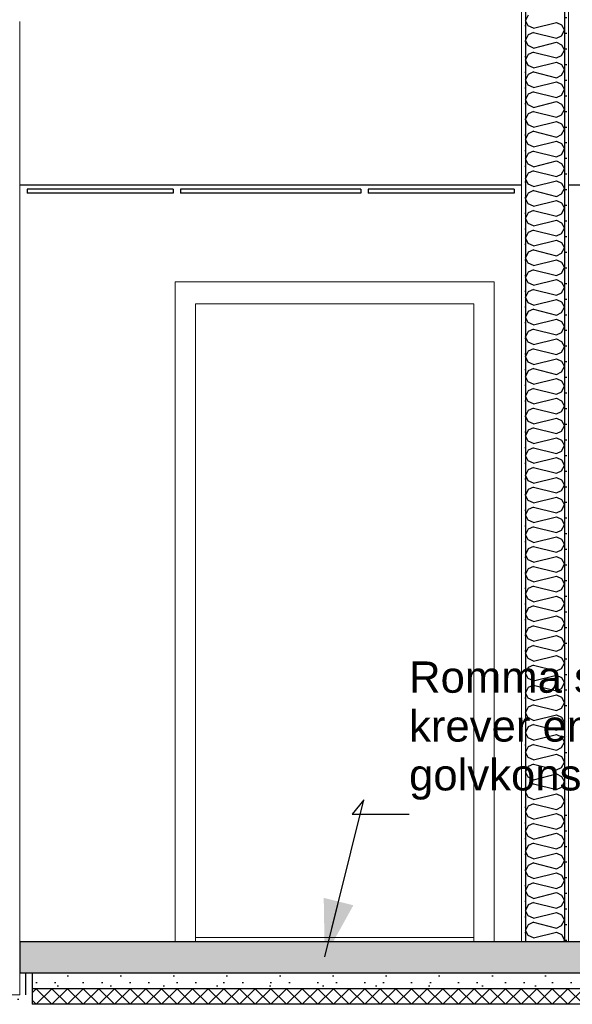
# Model space of a CAD drawing. Header units: millimetres. Extents: x -8544 to 51179, y -2070 to 23603.
# Tile 84 of 174: x 15097 to 16864, y 3620 to 6768. Entities that reach past the tile are written whole.
import ezdxf

# ---------------------------------------------------------------- set-up
doc = ezdxf.new("R2010")
doc.units = ezdxf.units.MM
doc.header["$LTSCALE"] = 0.5
doc.header["$MEASUREMENT"] = 0
doc.linetypes.add('PLINE', pattern=[0])
for name, color, linetype in [('222- Søyler', 7, 'Continuous'), ('242- Ikke-bærende innervegger (Skravur)(Nye konstruksjoner)', 7, 'Continuous'), ('242- Ikke-bærende innervegger(Nye konstruksjoner)', 7, 'Continuous'), ('252- Gulv på grunn_ bunnplate', 7, 'Continuous'), ('252- Gulv på grunn_ bunnplate (Skravur)', 7, 'Continuous'), ('253- Oppforet gulv_ påstøp (Skravur)(Nye konstruksjoner)', 7, 'Continuous'), ('253- Oppforet gulv_ påstøp(Nye konstruksjoner)', 7, 'Continuous'), ('257- Systemhimlinger (Skravur)(Nye konstruksjoner)', 7, 'Continuous'), ('257- Systemhimlinger(Nye konstruksjoner)', 7, 'Continuous'), ('832- Tekst bygning(Nye konstruksjoner)', 7, 'Continuous')]:
    doc.layers.add(name, color=color, linetype=linetype)
doc.layers.add('236- Innvendig kledning og overflate(Nye konstruksjoner)', color=7, linetype='Continuous', lineweight=0)
doc.layers.add('244- Vinduer_ dører_ foldevegger(Nye konstruksjoner)', color=7, linetype='Continuous', lineweight=0)
doc.styles.add('GENERATED_STYLE_3', font='arial.ttf')
doc.dimstyles.new('GENERATED_STYLE__2', dxfattribs={"dimtxt": 0.18, "dimasz": 182.4, "dimexe": 0.18, "dimexo": 0.0625, "dimgap": 0, "dimtad": 0, "dimtih": 1, "dimtoh": 1, "dimdec": 4, "dimzin": 0, "dimdsep": 46, "dimcen": 0.09, "dimadec": 0, "dimazin": 0, "dimtfac": 1, "dimtdec": 4, "dimtmove": 0, "dimatfit": 3, "dimldrblk": 'ARROWHEAD_5', "dimfxl": 1, "dimtolj": 1, "dimtzin": 0, "dimarcsym": 0})
pattern_1 = [(270, (0, 0), (86.60254, 0), [0, -50]), (270, (43.3, -25), (86.60254, 0), [0, -50])]
pattern_2 = [(0, (0, 0), (0, 43.30127), [0, -25]), (0, (12.5, 21.65), (0, 43.30127), [0, -25])]
pattern_3 = [(0, (0, 0), (0, 311.769), [30, -150]), (0, (90, 155.9), (0, 311.769), [30, -150]), (60, (0, 0), (-270, 155.8846), [30, -150]), (60, (180, 0), (-270, 155.8846), [30, -150]), (120, (30, 0), (270, 155.8846), [30, -150]), (120, (210, 0), (270, 155.8846), [30, -150]), (0, (0, 30), (0, 60), [0, -60, 0, -90]), (45, (30, 30), (-42.4264, 42.4264), [0, -45, 0, -75])]

# ---------------------------------------------------------------- blocks, each defined once
blk = doc.blocks.new('*X4')
at = {"layer": '242- Ikke-bærende innervegger (Skravur)(Nye konstruksjoner)', "linetype": 'PLINE'}
for p, q in [((16722.6, 6783.1), (16714.4, 6765.9)), ((16722.6, 6748.6), (16714.4, 6765.9)), ((16739.5, 6740.9), (16722.6, 6748.6)), ((16739.5, 6740.9), (16812.9, 6759.2)), ((16812.9, 6759.2), (16829.8, 6751.5)), ((16829.8, 6751.5), (16839.4, 6734.3)), ((16722.6, 6719.9), (16714.4, 6702.6)), ((16739.5, 6727.6), (16722.6, 6719.9)), ((16739.5, 6727.6), (16812.9, 6709.3)), ((16812.9, 6709.3), (16829.8, 6717)), ((16829.8, 6717), (16839.4, 6734.3)), ((16722.6, 6685.4), (16714.4, 6702.6)), ((16739.5, 6677.7), (16722.6, 6685.4)), ((16739.5, 6677.7), (16812.9, 6696)), ((16812.9, 6696), (16829.8, 6688.3)), ((16829.8, 6688.3), (16839.4, 6671)), ((16722.6, 6656.7), (16714.4, 6639.4)), ((16739.5, 6664.4), (16722.6, 6656.7)), ((16739.5, 6664.4), (16812.9, 6646.1)), ((16812.9, 6646.1), (16829.8, 6653.8)), ((16829.8, 6653.8), (16839.4, 6671)), ((16722.6, 6622.1), (16714.4, 6639.4)), ((16739.5, 6614.4), (16722.6, 6622.1)), ((16739.5, 6614.4), (16812.9, 6632.8)), ((16812.9, 6632.8), (16829.8, 6625.1)), ((16829.8, 6625.1), (16839.4, 6607.8)), ((16722.6, 6593.4), (16714.4, 6576.2)), ((16739.5, 6601.2), (16722.6, 6593.4)), ((16739.5, 6601.2), (16812.9, 6582.8)), ((16812.9, 6582.8), (16829.8, 6590.5)), ((16829.8, 6590.5), (16839.4, 6607.8)), ((16722.6, 6558.9), (16714.4, 6576.2)), ((16739.5, 6551.2), (16722.6, 6558.9)), ((16739.5, 6551.2), (16812.9, 6569.5)), ((16812.9, 6569.5), (16829.8, 6561.8)), ((16829.8, 6561.8), (16839.4, 6544.6)), ((16722.6, 6530.2), (16714.4, 6512.9)), ((16739.5, 6537.9), (16722.6, 6530.2)), ((16739.5, 6537.9), (16812.9, 6519.6)), ((16812.9, 6519.6), (16829.8, 6527.3)), ((16829.8, 6527.3), (16839.4, 6544.6)), ((16722.6, 6495.7), (16714.4, 6512.9)), ((16739.5, 6488), (16722.6, 6495.7)), ((16739.5, 6488), (16812.9, 6506.3)), ((16812.9, 6506.3), (16829.8, 6498.6)), ((16829.8, 6498.6), (16839.4, 6481.3)), ((16722.6, 6467), (16714.4, 6449.7)), ((16739.5, 6474.7), (16722.6, 6467)), ((16739.5, 6474.7), (16812.9, 6456.4)), ((16812.9, 6456.4), (16829.8, 6464.1)), ((16829.8, 6464.1), (16839.4, 6481.3)), ((16722.6, 6432.4), (16714.4, 6449.7)), ((16739.5, 6424.7), (16722.6, 6432.4)), ((16739.5, 6424.7), (16812.9, 6443.1)), ((16812.9, 6443.1), (16829.8, 6435.4)), ((16829.8, 6435.4), (16839.4, 6418.1)), ((16722.6, 6403.7), (16714.4, 6386.5)), ((16739.5, 6411.5), (16722.6, 6403.7)), ((16739.5, 6411.5), (16812.9, 6393.1)), ((16812.9, 6393.1), (16829.8, 6400.8)), ((16829.8, 6400.8), (16839.4, 6418.1)), ((16722.6, 6369.2), (16714.4, 6386.5)), ((16739.5, 6361.5), (16722.6, 6369.2)), ((16739.5, 6361.5), (16812.9, 6379.8)), ((16812.9, 6379.8), (16829.8, 6372.1)), ((16829.8, 6372.1), (16839.4, 6354.9)), ((16722.6, 6340.5), (16714.4, 6323.2)), ((16739.5, 6348.2), (16722.6, 6340.5)), ((16739.5, 6348.2), (16812.9, 6329.9)), ((16812.9, 6329.9), (16829.8, 6337.6)), ((16829.8, 6337.6), (16839.4, 6354.9)), ((16722.6, 6306), (16714.4, 6323.2)), ((16739.5, 6298.3), (16722.6, 6306)), ((16739.5, 6298.3), (16812.9, 6316.6)), ((16812.9, 6316.6), (16829.8, 6308.9)), ((16829.8, 6308.9), (16839.4, 6291.6)), ((16722.6, 6277.3), (16714.4, 6260)), ((16739.5, 6285), (16722.6, 6277.3)), ((16739.5, 6285), (16812.9, 6266.7)), ((16812.9, 6266.7), (16829.8, 6274.4)), ((16829.8, 6274.4), (16839.4, 6291.6)), ((16722.6, 6242.7), (16714.4, 6260)), ((16739.5, 6235), (16722.6, 6242.7)), ((16739.5, 6235), (16812.9, 6253.4)), ((16812.9, 6253.4), (16829.8, 6245.7)), ((16829.8, 6245.7), (16839.4, 6228.4)), ((16722.6, 6214.1), (16714.4, 6196.8)), ((16739.5, 6221.8), (16722.6, 6214.1)), ((16739.5, 6221.8), (16812.9, 6203.4)), ((16812.9, 6203.4), (16829.8, 6211.1)), ((16829.8, 6211.1), (16839.4, 6228.4)), ((16722.6, 6179.5), (16714.4, 6196.8)), ((16739.5, 6171.8), (16722.6, 6179.5)), ((16739.5, 6171.8), (16812.9, 6190.1)), ((16812.9, 6190.1), (16829.8, 6182.4)), ((16829.8, 6182.4), (16839.4, 6165.2)), ((16722.6, 6150.8), (16714.4, 6133.6)), ((16739.5, 6158.5), (16722.6, 6150.8)), ((16739.5, 6158.5), (16812.9, 6140.2)), ((16812.9, 6140.2), (16829.8, 6147.9)), ((16829.8, 6147.9), (16839.4, 6165.2)), ((16722.6, 6116.3), (16714.4, 6133.6)), ((16739.5, 6108.6), (16722.6, 6116.3)), ((16739.5, 6108.6), (16812.9, 6126.9)), ((16812.9, 6126.9), (16829.8, 6119.2)), ((16829.8, 6119.2), (16839.4, 6101.9)), ((16722.6, 6087.6), (16714.4, 6070.3)), ((16739.5, 6095.3), (16722.6, 6087.6)), ((16739.5, 6095.3), (16812.9, 6077)), ((16812.9, 6077), (16829.8, 6084.7)), ((16829.8, 6084.7), (16839.4, 6101.9)), ((16722.6, 6053.1), (16714.4, 6070.3)), ((16739.5, 6045.3), (16722.6, 6053.1)), ((16739.5, 6045.3), (16812.9, 6063.7)), ((16812.9, 6063.7), (16829.8, 6056)), ((16829.8, 6056), (16839.4, 6038.7)), ((16722.6, 6024.4), (16714.4, 6007.1)), ((16739.5, 6032.1), (16722.6, 6024.4)), ((16739.5, 6032.1), (16812.9, 6013.7)), ((16812.9, 6013.7), (16829.8, 6021.4)), ((16829.8, 6021.4), (16839.4, 6038.7)), ((16722.6, 5989.8), (16714.4, 6007.1)), ((16739.5, 5982.1), (16722.6, 5989.8)), ((16739.5, 5982.1), (16812.9, 6000.4)), ((16812.9, 6000.4), (16829.8, 5992.7)), ((16829.8, 5992.7), (16839.4, 5975.5)), ((16722.6, 5961.1), (16714.4, 5943.9)), ((16739.5, 5968.8), (16722.6, 5961.1)), ((16739.5, 5968.8), (16812.9, 5950.5)), ((16812.9, 5950.5), (16829.8, 5958.2)), ((16829.8, 5958.2), (16839.4, 5975.5)), ((16722.6, 5926.6), (16714.4, 5943.9)), ((16739.5, 5918.9), (16722.6, 5926.6)), ((16739.5, 5918.9), (16812.9, 5937.2)), ((16812.9, 5937.2), (16829.8, 5929.5)), ((16829.8, 5929.5), (16839.4, 5912.2)), ((16722.6, 5897.9), (16714.4, 5880.6)), ((16739.5, 5905.6), (16722.6, 5897.9)), ((16739.5, 5905.6), (16812.9, 5887.3)), ((16812.9, 5887.3), (16829.8, 5895)), ((16829.8, 5895), (16839.4, 5912.2)), ((16722.6, 5863.4), (16714.4, 5880.6)), ((16739.5, 5855.6), (16722.6, 5863.4)), ((16739.5, 5855.6), (16812.9, 5874)), ((16812.9, 5874), (16829.8, 5866.3)), ((16829.8, 5866.3), (16839.4, 5849)), ((16722.6, 5834.7), (16714.4, 5817.4)), ((16739.5, 5842.4), (16722.6, 5834.7)), ((16739.5, 5842.4), (16812.9, 5824)), ((16812.9, 5824), (16829.8, 5831.7)), ((16829.8, 5831.7), (16839.4, 5849)), ((16722.6, 5800.1), (16714.4, 5817.4)), ((16739.5, 5792.4), (16722.6, 5800.1)), ((16739.5, 5792.4), (16812.9, 5810.7)), ((16812.9, 5810.7), (16829.8, 5803)), ((16829.8, 5803), (16839.4, 5785.8)), ((16722.6, 5771.4), (16714.4, 5754.2)), ((16739.5, 5779.1), (16722.6, 5771.4)), ((16739.5, 5779.1), (16812.9, 5760.8)), ((16812.9, 5760.8), (16829.8, 5768.5)), ((16829.8, 5768.5), (16839.4, 5785.8)), ((16722.6, 5736.9), (16714.4, 5754.2)), ((16739.5, 5729.2), (16722.6, 5736.9)), ((16739.5, 5729.2), (16812.9, 5747.5)), ((16812.9, 5747.5), (16829.8, 5739.8)), ((16829.8, 5739.8), (16839.4, 5722.5)), ((16722.6, 5708.2), (16714.4, 5690.9)), ((16739.5, 5715.9), (16722.6, 5708.2)), ((16739.5, 5715.9), (16812.9, 5697.6)), ((16812.9, 5697.6), (16829.8, 5705.3)), ((16829.8, 5705.3), (16839.4, 5722.5)), ((16722.6, 5673.7), (16714.4, 5690.9)), ((16739.5, 5665.9), (16722.6, 5673.7)), ((16739.5, 5665.9), (16812.9, 5684.3)), ((16812.9, 5684.3), (16829.8, 5676.6)), ((16829.8, 5676.6), (16839.4, 5659.3)), ((16722.6, 5645), (16714.4, 5627.7)), ((16739.5, 5652.7), (16722.6, 5645)), ((16739.5, 5652.7), (16812.9, 5634.3)), ((16812.9, 5634.3), (16829.8, 5642)), ((16829.8, 5642), (16839.4, 5659.3)), ((16722.6, 5610.4), (16714.4, 5627.7)), ((16739.5, 5602.7), (16722.6, 5610.4)), ((16739.5, 5602.7), (16812.9, 5621)), ((16812.9, 5621), (16829.8, 5613.3)), ((16829.8, 5613.3), (16839.4, 5596.1)), ((16722.6, 5581.7), (16714.4, 5564.5)), ((16739.5, 5589.4), (16722.6, 5581.7)), ((16739.5, 5589.4), (16812.9, 5571.1)), ((16812.9, 5571.1), (16829.8, 5578.8)), ((16829.8, 5578.8), (16839.4, 5596.1)), ((16722.6, 5547.2), (16714.4, 5564.5)), ((16739.5, 5539.5), (16722.6, 5547.2)), ((16739.5, 5539.5), (16812.9, 5557.8)), ((16812.9, 5557.8), (16829.8, 5550.1)), ((16829.8, 5550.1), (16839.4, 5532.8)), ((16722.6, 5518.5), (16714.4, 5501.2)), ((16739.5, 5526.2), (16722.6, 5518.5)), ((16739.5, 5526.2), (16812.9, 5507.9)), ((16812.9, 5507.9), (16829.8, 5515.6)), ((16829.8, 5515.6), (16839.4, 5532.8)), ((16722.6, 5484), (16714.4, 5501.2)), ((16739.5, 5476.3), (16722.6, 5484)), ((16739.5, 5476.3), (16812.9, 5494.6)), ((16812.9, 5494.6), (16829.8, 5486.9)), ((16829.8, 5486.9), (16839.4, 5469.6)), ((16722.6, 5455.3), (16714.4, 5438)), ((16739.5, 5463), (16722.6, 5455.3)), ((16739.5, 5463), (16812.9, 5444.6)), ((16812.9, 5444.6), (16829.8, 5452.3)), ((16829.8, 5452.3), (16839.4, 5469.6)), ((16722.6, 5420.7), (16714.4, 5438)), ((16739.5, 5413), (16722.6, 5420.7)), ((16739.5, 5413), (16812.9, 5431.4)), ((16812.9, 5431.4), (16829.8, 5423.6)), ((16829.8, 5423.6), (16839.4, 5406.4)), ((16722.6, 5392), (16714.4, 5374.8)), ((16739.5, 5399.7), (16722.6, 5392)), ((16739.5, 5399.7), (16812.9, 5381.4)), ((16812.9, 5381.4), (16829.8, 5389.1)), ((16829.8, 5389.1), (16839.4, 5406.4)), ((16722.6, 5357.5), (16714.4, 5374.8)), ((16739.5, 5349.8), (16722.6, 5357.5)), ((16739.5, 5349.8), (16812.9, 5368.1)), ((16812.9, 5368.1), (16829.8, 5360.4)), ((16829.8, 5360.4), (16839.4, 5343.1)), ((16722.6, 5328.8), (16714.4, 5311.5)), ((16739.5, 5336.5), (16722.6, 5328.8)), ((16739.5, 5336.5), (16812.9, 5318.2)), ((16812.9, 5318.2), (16829.8, 5325.9)), ((16829.8, 5325.9), (16839.4, 5343.1)), ((16722.6, 5294.3), (16714.4, 5311.5)), ((16739.5, 5286.6), (16722.6, 5294.3)), ((16739.5, 5286.6), (16812.9, 5304.9)), ((16812.9, 5304.9), (16829.8, 5297.2)), ((16829.8, 5297.2), (16839.4, 5279.9)), ((16722.6, 5265.6), (16714.4, 5248.3)), ((16739.5, 5273.3), (16722.6, 5265.6)), ((16739.5, 5273.3), (16812.9, 5254.9)), ((16812.9, 5254.9), (16829.8, 5262.6)), ((16829.8, 5262.6), (16839.4, 5279.9)), ((16722.6, 5231), (16714.4, 5248.3)), ((16739.5, 5223.3), (16722.6, 5231)), ((16739.5, 5223.3), (16812.9, 5241.7)), ((16812.9, 5241.7), (16829.8, 5233.9)), ((16829.8, 5233.9), (16839.4, 5216.7)), ((16722.6, 5202.3), (16714.4, 5185.1)), ((16739.5, 5210), (16722.6, 5202.3)), ((16739.5, 5210), (16812.9, 5191.7)), ((16812.9, 5191.7), (16829.8, 5199.4)), ((16829.8, 5199.4), (16839.4, 5216.7)), ((16722.6, 5167.8), (16714.4, 5185.1)), ((16739.5, 5160.1), (16722.6, 5167.8)), ((16739.5, 5160.1), (16812.9, 5178.4)), ((16812.9, 5178.4), (16829.8, 5170.7)), ((16829.8, 5170.7), (16839.4, 5153.4)), ((16722.6, 5139.1), (16714.4, 5121.8)), ((16739.5, 5146.8), (16722.6, 5139.1)), ((16739.5, 5146.8), (16812.9, 5128.5)), ((16812.9, 5128.5), (16829.8, 5136.2)), ((16829.8, 5136.2), (16839.4, 5153.4)), ((16722.6, 5104.6), (16714.4, 5121.8)), ((16739.5, 5096.9), (16722.6, 5104.6)), ((16739.5, 5096.9), (16812.9, 5115.2)), ((16812.9, 5115.2), (16829.8, 5107.5)), ((16829.8, 5107.5), (16839.4, 5090.2)), ((16722.6, 5075.9), (16714.4, 5058.6)), ((16739.5, 5083.6), (16722.6, 5075.9)), ((16739.5, 5083.6), (16812.9, 5065.2)), ((16812.9, 5065.2), (16829.8, 5072.9)), ((16829.8, 5072.9), (16839.4, 5090.2)), ((16722.6, 5041.3), (16714.4, 5058.6)), ((16739.5, 5033.6), (16722.6, 5041.3)), ((16739.5, 5033.6), (16812.9, 5052)), ((16812.9, 5052), (16829.8, 5044.3)), ((16829.8, 5044.3), (16839.4, 5027)), ((16722.6, 5012.6), (16714.4, 4995.4)), ((16739.5, 5020.3), (16722.6, 5012.6)), ((16739.5, 5020.3), (16812.9, 5002)), ((16812.9, 5002), (16829.8, 5009.7)), ((16829.8, 5009.7), (16839.4, 5027)), ((16722.6, 4978.1), (16714.4, 4995.4)), ((16739.5, 4970.4), (16722.6, 4978.1)), ((16739.5, 4970.4), (16812.9, 4988.7)), ((16812.9, 4988.7), (16829.8, 4981)), ((16829.8, 4981), (16839.4, 4963.7)), ((16722.6, 4949.4), (16714.4, 4932.1)), ((16739.5, 4957.1), (16722.6, 4949.4)), ((16739.5, 4957.1), (16812.9, 4938.8)), ((16812.9, 4938.8), (16829.8, 4946.5)), ((16829.8, 4946.5), (16839.4, 4963.7)), ((16722.6, 4914.9), (16714.4, 4932.1)), ((16739.5, 4907.2), (16722.6, 4914.9)), ((16739.5, 4907.2), (16812.9, 4925.5)), ((16812.9, 4925.5), (16829.8, 4917.8)), ((16829.8, 4917.8), (16839.4, 4900.5)), ((16722.6, 4886.2), (16714.4, 4868.9)), ((16739.5, 4893.9), (16722.6, 4886.2)), ((16739.5, 4893.9), (16812.9, 4875.5)), ((16812.9, 4875.5), (16829.8, 4883.2)), ((16829.8, 4883.2), (16839.4, 4900.5)), ((16722.6, 4851.6), (16714.4, 4868.9)), ((16739.5, 4843.9), (16722.6, 4851.6)), ((16739.5, 4843.9), (16812.9, 4862.3)), ((16812.9, 4862.3), (16829.8, 4854.6)), ((16829.8, 4854.6), (16839.4, 4837.3)), ((16722.6, 4822.9), (16714.4, 4805.7)), ((16739.5, 4830.6), (16722.6, 4822.9)), ((16739.5, 4830.6), (16812.9, 4812.3)), ((16812.9, 4812.3), (16829.8, 4820)), ((16829.8, 4820), (16839.4, 4837.3)), ((16722.6, 4788.4), (16714.4, 4805.7)), ((16739.5, 4780.7), (16722.6, 4788.4)), ((16739.5, 4780.7), (16812.9, 4799)), ((16812.9, 4799), (16829.8, 4791.3)), ((16829.8, 4791.3), (16839.4, 4774.1)), ((16722.6, 4759.7), (16714.4, 4742.4)), ((16739.5, 4767.4), (16722.6, 4759.7)), ((16739.5, 4767.4), (16812.9, 4749.1)), ((16812.9, 4749.1), (16829.8, 4756.8)), ((16829.8, 4756.8), (16839.4, 4774.1)), ((16722.6, 4725.2), (16714.4, 4742.4)), ((16739.5, 4717.5), (16722.6, 4725.2)), ((16739.5, 4717.5), (16812.9, 4735.8)), ((16812.9, 4735.8), (16829.8, 4728.1)), ((16829.8, 4728.1), (16839.4, 4710.8)), ((16722.6, 4696.5), (16714.4, 4679.2)), ((16739.5, 4704.2), (16722.6, 4696.5)), ((16739.5, 4704.2), (16812.9, 4685.8)), ((16812.9, 4685.8), (16829.8, 4693.6)), ((16829.8, 4693.6), (16839.4, 4710.8)), ((16722.6, 4661.9), (16714.4, 4679.2)), ((16739.5, 4654.2), (16722.6, 4661.9)), ((16739.5, 4654.2), (16812.9, 4672.6)), ((16812.9, 4672.6), (16829.8, 4664.9)), ((16829.8, 4664.9), (16839.4, 4647.6)), ((16722.6, 4633.2), (16714.4, 4616)), ((16739.5, 4640.9), (16722.6, 4633.2)), ((16739.5, 4640.9), (16812.9, 4622.6)), ((16812.9, 4622.6), (16829.8, 4630.3)), ((16829.8, 4630.3), (16839.4, 4647.6)), ((16722.6, 4598.7), (16714.4, 4616)), ((16739.5, 4591), (16722.6, 4598.7)), ((16739.5, 4591), (16812.9, 4609.3)), ((16812.9, 4609.3), (16829.8, 4601.6)), ((16829.8, 4601.6), (16839.4, 4584.4)), ((16722.6, 4570), (16714.4, 4552.7)), ((16739.5, 4577.7), (16722.6, 4570)), ((16739.5, 4577.7), (16812.9, 4559.4)), ((16812.9, 4559.4), (16829.8, 4567.1)), ((16829.8, 4567.1), (16839.4, 4584.4)), ((16722.6, 4535.5), (16714.4, 4552.7)), ((16739.5, 4527.8), (16722.6, 4535.5)), ((16739.5, 4527.8), (16812.9, 4546.1)), ((16812.9, 4546.1), (16829.8, 4538.4)), ((16829.8, 4538.4), (16839.4, 4521.1)), ((16722.6, 4506.8), (16714.4, 4489.5)), ((16739.5, 4514.5), (16722.6, 4506.8)), ((16739.5, 4514.5), (16812.9, 4496.1)), ((16812.9, 4496.1), (16829.8, 4503.9)), ((16829.8, 4503.9), (16839.4, 4521.1)), ((16722.6, 4472.2), (16714.4, 4489.5)), ((16739.5, 4464.5), (16722.6, 4472.2)), ((16739.5, 4464.5), (16812.9, 4482.9)), ((16812.9, 4482.9), (16829.8, 4475.2)), ((16829.8, 4475.2), (16839.4, 4457.9)), ((16722.6, 4443.5), (16714.4, 4426.3)), ((16739.5, 4451.2), (16722.6, 4443.5)), ((16739.5, 4451.2), (16812.9, 4432.9)), ((16812.9, 4432.9), (16829.8, 4440.6)), ((16829.8, 4440.6), (16839.4, 4457.9)), ((16722.6, 4409), (16714.4, 4426.3)), ((16739.5, 4401.3), (16722.6, 4409)), ((16739.5, 4401.3), (16812.9, 4419.6)), ((16812.9, 4419.6), (16829.8, 4411.9)), ((16829.8, 4411.9), (16839.4, 4394.7)), ((16722.6, 4380.3), (16714.4, 4363)), ((16739.5, 4388), (16722.6, 4380.3)), ((16739.5, 4388), (16812.9, 4369.7)), ((16812.9, 4369.7), (16829.8, 4377.4)), ((16829.8, 4377.4), (16839.4, 4394.7)), ((16722.6, 4345.8), (16714.4, 4363)), ((16739.5, 4338.1), (16722.6, 4345.8)), ((16739.5, 4338.1), (16812.9, 4356.4)), ((16812.9, 4356.4), (16829.8, 4348.7)), ((16829.8, 4348.7), (16839.4, 4331.4)), ((16722.6, 4317.1), (16714.4, 4299.8)), ((16739.5, 4324.8), (16722.6, 4317.1)), ((16739.5, 4324.8), (16812.9, 4306.5)), ((16812.9, 4306.5), (16829.8, 4314.2)), ((16829.8, 4314.2), (16839.4, 4331.4)), ((16722.6, 4282.5), (16714.4, 4299.8)), ((16739.5, 4274.8), (16722.6, 4282.5)), ((16739.5, 4274.8), (16812.9, 4293.2)), ((16812.9, 4293.2), (16829.8, 4285.5)), ((16829.8, 4285.5), (16839.4, 4268.2)), ((16722.6, 4253.8), (16714.4, 4236.6)), ((16739.5, 4261.5), (16722.6, 4253.8)), ((16739.5, 4261.5), (16812.9, 4243.2)), ((16812.9, 4243.2), (16829.8, 4250.9)), ((16829.8, 4250.9), (16839.4, 4268.2)), ((16722.6, 4219.3), (16714.4, 4236.6)), ((16739.5, 4211.6), (16722.6, 4219.3)), ((16739.5, 4211.6), (16812.9, 4229.9)), ((16812.9, 4229.9), (16829.8, 4222.2)), ((16829.8, 4222.2), (16839.4, 4205)), ((16722.6, 4190.6), (16714.4, 4173.3)), ((16739.5, 4198.3), (16722.6, 4190.6)), ((16739.5, 4198.3), (16812.9, 4180)), ((16812.9, 4180), (16829.8, 4187.7)), ((16829.8, 4187.7), (16839.4, 4205)), ((16722.6, 4156.1), (16714.4, 4173.3)), ((16739.5, 4148.4), (16722.6, 4156.1)), ((16739.5, 4148.4), (16812.9, 4166.7)), ((16812.9, 4166.7), (16829.8, 4159)), ((16829.8, 4159), (16839.4, 4141.7)), ((16722.6, 4127.4), (16714.4, 4110.1)), ((16739.5, 4135.1), (16722.6, 4127.4)), ((16739.5, 4135.1), (16812.9, 4116.8)), ((16812.9, 4116.8), (16829.8, 4124.5)), ((16829.8, 4124.5), (16839.4, 4141.7)), ((16722.6, 4092.8), (16714.4, 4110.1)), ((16739.5, 4085.1), (16722.6, 4092.8)), ((16739.5, 4085.1), (16812.9, 4103.5)), ((16812.9, 4103.5), (16829.8, 4095.8)), ((16829.8, 4095.8), (16839.4, 4078.5)), ((16722.6, 4064.1), (16714.4, 4046.9)), ((16739.5, 4071.9), (16722.6, 4064.1)), ((16739.5, 4071.9), (16812.9, 4053.5)), ((16829.8, 4061.2), (16839.4, 4078.5)), ((16722.6, 4029.6), (16714.4, 4046.9)), ((16739.5, 4021.9), (16812.9, 4040.2)), ((16812.9, 4053.5), (16829.8, 4061.2)), ((16812.9, 4040.2), (16829.8, 4032.5)), ((16829.8, 4032.5), (16839.4, 4015.3)), ((16722.6, 4000.9), (16714.4, 3983.6)), ((16739.5, 4021.9), (16722.6, 4029.6)), ((16739.5, 4008.6), (16722.6, 4000.9)), ((16739.5, 4008.6), (16812.9, 3990.3)), ((16829.8, 3998), (16839.4, 4015.3)), ((16722.6, 3966.4), (16714.4, 3983.6)), ((16739.5, 3958.7), (16812.9, 3977)), ((16812.9, 3990.3), (16829.8, 3998)), ((16812.9, 3977), (16829.8, 3969.3)), ((16829.8, 3969.3), (16839.4, 3952)), ((16722.6, 3937.7), (16714.4, 3920.4)), ((16739.5, 3958.7), (16722.6, 3966.4)), ((16739.5, 3945.4), (16722.6, 3937.7)), ((16739.5, 3945.4), (16812.9, 3927.1)), ((16829.8, 3934.8), (16839.4, 3952)), ((16722.6, 3903.1), (16714.4, 3920.4)), ((16739.5, 3895.4), (16812.9, 3913.8)), ((16812.9, 3927.1), (16829.8, 3934.8)), ((16812.9, 3913.8), (16829.8, 3906.1)), ((16829.8, 3906.1), (16839.4, 3888.8)), ((16722.6, 3874.4), (16714.4, 3857.2)), ((16739.5, 3895.4), (16722.6, 3903.1)), ((16739.5, 3882.2), (16722.6, 3874.4)), ((16739.5, 3882.2), (16812.9, 3863.8)), ((16829.8, 3871.5), (16839.4, 3888.8)), ((16722.6, 3839.9), (16714.4, 3857.2)), ((16739.5, 3832.2), (16812.9, 3850.5)), ((16812.9, 3863.8), (16829.8, 3871.5)), ((16812.9, 3850.5), (16829.8, 3842.8)), ((16829.8, 3842.8), (16839.4, 3825.6)), ((16739.5, 3832.2), (16722.6, 3839.9)), ((16836.3, 3820), (16839.4, 3825.6))]:
    blk.add_line(p, q, dxfattribs=at)
blk = doc.blocks.new('*X98')
at = {"layer": '252- Gulv på grunn_ bunnplate (Skravur)', "linetype": 'PLINE'}
for p, q in [((15136.9, 3656.9), (15150, 3670)), ((15150, 3620), (15200, 3670)), ((15200, 3620), (15150, 3670)), ((15200, 3620), (15250, 3670)), ((15250, 3620), (15200, 3670)), ((15250, 3620), (15300, 3670)), ((15300, 3620), (15250, 3670)), ((15300, 3620), (15350, 3670)), ((15350, 3620), (15300, 3670)), ((15350, 3620), (15400, 3670)), ((15400, 3620), (15350, 3670)), ((15400, 3620), (15450, 3670)), ((15450, 3620), (15400, 3670)), ((15450, 3620), (15500, 3670)), ((15500, 3620), (15450, 3670)), ((15500, 3620), (15550, 3670)), ((15550, 3620), (15500, 3670)), ((15550, 3620), (15600, 3670)), ((15600, 3620), (15550, 3670)), ((15600, 3620), (15650, 3670)), ((15650, 3620), (15600, 3670)), ((15650, 3620), (15700, 3670)), ((15700, 3620), (15650, 3670)), ((15700, 3620), (15750, 3670)), ((15750, 3620), (15700, 3670)), ((15750, 3620), (15800, 3670)), ((15800, 3620), (15750, 3670)), ((15800, 3620), (15850, 3670)), ((15850, 3620), (15800, 3670)), ((15850, 3620), (15900, 3670)), ((15900, 3620), (15850, 3670)), ((15900, 3620), (15950, 3670)), ((15950, 3620), (15900, 3670)), ((15950, 3620), (16000, 3670)), ((16000, 3620), (15950, 3670)), ((16000, 3620), (16050, 3670)), ((16050, 3620), (16000, 3670)), ((16050, 3620), (16100, 3670)), ((16100, 3620), (16050, 3670)), ((16100, 3620), (16150, 3670)), ((16150, 3620), (16100, 3670)), ((16150, 3620), (16200, 3670)), ((16200, 3620), (16150, 3670)), ((16200, 3620), (16250, 3670)), ((16250, 3620), (16200, 3670)), ((16250, 3620), (16300, 3670)), ((16300, 3620), (16250, 3670)), ((16300, 3620), (16350, 3670)), ((16350, 3620), (16300, 3670)), ((16350, 3620), (16400, 3670)), ((16400, 3620), (16350, 3670)), ((16400, 3620), (16450, 3670)), ((16450, 3620), (16400, 3670)), ((16450, 3620), (16500, 3670)), ((16500, 3620), (16450, 3670)), ((16500, 3620), (16550, 3670)), ((16550, 3620), (16500, 3670)), ((16550, 3620), (16600, 3670)), ((16600, 3620), (16550, 3670)), ((16600, 3620), (16650, 3670)), ((16650, 3620), (16600, 3670)), ((16650, 3620), (16700, 3670)), ((16700, 3620), (16650, 3670)), ((16700, 3620), (16750, 3670)), ((16750, 3620), (16700, 3670)), ((16750, 3620), (16800, 3670)), ((16800, 3620), (16750, 3670)), ((16800, 3620), (16850, 3670)), ((16850, 3620), (16800, 3670)), ((16850, 3620), (16900, 3670)), ((16900, 3620), (16850, 3670)), ((16900, 3620), (16950, 3670)), ((16950, 3620), (16900, 3670)), ((16950, 3620), (17000, 3670)), ((17000, 3620), (16950, 3670)), ((17000, 3620), (17050, 3670)), ((17050, 3620), (17000, 3670)), ((17050, 3620), (17100, 3670)), ((17100, 3620), (17050, 3670)), ((17100, 3620), (17150, 3670)), ((17150, 3620), (17100, 3670)), ((17150, 3620), (17200, 3670)), ((17200, 3620), (17150, 3670)), ((17200, 3620), (17250, 3670)), ((17250, 3620), (17200, 3670)), ((17250, 3620), (17300, 3670)), ((17300, 3620), (17250, 3670)), ((17300, 3620), (17350, 3670)), ((17350, 3620), (17300, 3670)), ((17350, 3620), (17400, 3670)), ((17400, 3620), (17350, 3670)), ((17400, 3620), (17450, 3670)), ((17450, 3620), (17400, 3670)), ((17450, 3620), (17500, 3670)), ((17500, 3620), (17450, 3670)), ((17500, 3620), (17550, 3670)), ((17550, 3620), (17500, 3670)), ((17550, 3620), (17600, 3670)), ((17600, 3620), (17550, 3670)), ((17600, 3620), (17650, 3670)), ((17650, 3620), (17600, 3670)), ((17650, 3620), (17700, 3670)), ((17700, 3620), (17650, 3670)), ((17700, 3620), (17750, 3670)), ((17750, 3620), (17700, 3670)), ((17750, 3620), (17800, 3670)), ((17800, 3620), (17750, 3670)), ((17800, 3620), (17850, 3670)), ((17850, 3620), (17800, 3670)), ((17850, 3620), (17900, 3670)), ((17900, 3620), (17850, 3670)), ((17900, 3620), (17950, 3670)), ((17950, 3620), (17900, 3670)), ((17950, 3620), (18000, 3670)), ((18000, 3620), (17950, 3670)), ((18000, 3620), (18050, 3670)), ((18050, 3620), (18000, 3670)), ((18050, 3620), (18100, 3670)), ((18100, 3620), (18050, 3670)), ((18100, 3620), (18150, 3670)), ((18150, 3620), (18100, 3670)), ((18150, 3620), (18200, 3670)), ((18200, 3620), (18150, 3670)), ((18200, 3620), (18250, 3670)), ((18250, 3620), (18200, 3670)), ((18250, 3620), (18300, 3670)), ((18300, 3620), (18250, 3670)), ((18300, 3620), (18350, 3670)), ((18350, 3620), (18300, 3670)), ((18350, 3620), (18400, 3670)), ((18400, 3620), (18350, 3670)), ((18400, 3620), (18450, 3670)), ((18450, 3620), (18400, 3670)), ((18450, 3620), (18500, 3670)), ((18500, 3620), (18450, 3670)), ((18500, 3620), (18550, 3670)), ((18550, 3620), (18500, 3670)), ((18581.9, 3638.1), (18550, 3670)), ((15150, 3620), (15136.9, 3633.1)), ((18550, 3620), (18581.9, 3651.9))]:
    blk.add_line(p, q, dxfattribs=at)
blk = doc.blocks.new('ARROWHEAD_5')
at = {"linetype": 'Continuous'}
blk.add_hatch(color=256, dxfattribs=at).paths.add_polyline_path([(-1, 0.2679), (0, 0), (-1, -0.2679)])
blk.add_line((0, 0), (-1, 0), dxfattribs=at)

msp = doc.modelspace()

# ---------------------------------------------------------------- hatches: boundary and pattern name
at = {"layer": '242- Ikke-bærende innervegger (Skravur)(Nye konstruksjoner)', "linetype": 'Continuous'}
h = msp.add_hatch(dxfattribs=at)
h.set_pattern_fill('Gips', color=256, style=0, pattern_type=2)
h.set_pattern_definition(pattern_1)
h.paths.add_polyline_path([(16701.9, 8071.3), (16701.9, 3820), (16714.4, 3820), (16714.4, 8071.3)])
h = msp.add_hatch(dxfattribs=at)
h.set_pattern_fill('Gips', color=256, style=0, pattern_type=2)
h.set_pattern_definition(pattern_1)
h.paths.add_polyline_path([(16851.9, 8071.3), (16839.4, 8071.3), (16839.4, 3820), (16851.9, 3820)])
h = msp.add_hatch(dxfattribs=at)
h.set_pattern_fill('Gips', color=256, style=0, pattern_type=2)
h.set_pattern_definition(pattern_1)
h.paths.add_polyline_path([(15084.4, 6762.7), (15084.4, 3650), (15096.9, 3650), (15096.9, 6762.7)])
at = {"layer": '252- Gulv på grunn_ bunnplate (Skravur)', "linetype": 'Continuous'}
h = msp.add_hatch(dxfattribs=at)
h.set_pattern_fill('Betong_strukturell', color=256, style=0, pattern_type=2)
h.set_pattern_definition(pattern_3)
h.paths.add_polyline_path([(15136.9, 3720), (15136.9, 3670), (18581.9, 3670), (18581.9, 3720)])
h = msp.add_hatch(dxfattribs=at)
h.set_pattern_fill('Betong_strukturell', color=256, style=0, pattern_type=2)
h.set_pattern_definition(pattern_3)
h.paths.add_polyline_path([(14806.9, 3540), (15136.9, 3540), (15136.9, 3650), (14806.9, 3650)])
at = {"layer": '253- Oppforet gulv_ påstøp (Skravur)(Nye konstruksjoner)', "linetype": 'Continuous'}
h = msp.add_hatch(dxfattribs=at)
h.set_pattern_fill('Prikker_tett', color=256, style=0, pattern_type=2)
h.set_pattern_definition(pattern_2)
h.paths.add_polyline_path([(15096.9, 3720), (18466.9, 3720), (18466.9, 3820), (15096.9, 3820)])
at = {"layer": '257- Systemhimlinger (Skravur)(Nye konstruksjoner)', "linetype": 'Continuous'}
h = msp.add_hatch(dxfattribs=at)
h.set_pattern_fill('Prikker_tett', color=256, style=0, pattern_type=2)
h.set_pattern_definition(pattern_2)
h.paths.add_polyline_path([(15120.9, 6214), (15587.4, 6214), (15587.4, 6226), (15120.9, 6226)])
h = msp.add_hatch(dxfattribs=at)
h.set_pattern_fill('Prikker_tett', color=256, style=0, pattern_type=2)
h.set_pattern_definition(pattern_2)
h.paths.add_polyline_path([(15611.4, 6214), (16187.4, 6214), (16187.4, 6226), (15611.4, 6226)])
h = msp.add_hatch(dxfattribs=at)
h.set_pattern_fill('Prikker_tett', color=256, style=0, pattern_type=2)
h.set_pattern_definition(pattern_2)
h.paths.add_polyline_path([(16211.4, 6214), (16677.9, 6214), (16677.9, 6226), (16211.4, 6226)])

# ---------------------------------------------------------------- linework, layer by layer
at = {"layer": '222- Søyler', "linetype": 'PLINE'}
msp.add_line((15116.9, 3650), (15116.9, 3720), dxfattribs=at)
at = {"layer": '236- Innvendig kledning og overflate(Nye konstruksjoner)', "linetype": 'PLINE'}
for p, q in [((16701.9, 8071.3), (16701.9, 3820)), ((16851.9, 8071.3), (16851.9, 3820)), ((15096.9, 6762.7), (15096.9, 3820)), ((15096.9, 3720), (15096.9, 3650))]:
    msp.add_line(p, q, dxfattribs=at)
at = {"layer": '236- Innvendig kledning og overflate(Nye konstruksjoner)', "linetype": 'PLINE', "flags": 128}
msp.add_lwpolyline([(15096.9, 3650), (15084.4, 3650), (15071.9, 3650)], dxfattribs=at)
at = {"layer": '242- Ikke-bærende innervegger(Nye konstruksjoner)', "linetype": 'PLINE'}
for p, q in [((16714.4, 8071.3), (16714.4, 3820)), ((16839.4, 8071.3), (16839.4, 3820)), ((15096.9, 6240), (16701.9, 6240)), ((16851.9, 6240), (18466.9, 6240))]:
    msp.add_line(p, q, dxfattribs=at)
at = {"layer": '244- Vinduer_ dører_ foldevegger(Nye konstruksjoner)', "linetype": 'PLINE'}
for p, q in [((15594.4, 5930), (16614.4, 5930)), ((15594.4, 3820), (15594.4, 5930)), ((16614.4, 5930), (16614.4, 3820)), ((15659.4, 3834), (15659.4, 5860)), ((15659.4, 5860), (16549.4, 5860)), ((16549.4, 5860), (16549.4, 3834)), ((16549.4, 3834), (15659.4, 3834)), ((15659.4, 3820), (15659.4, 3834)), ((16549.4, 3820), (16549.4, 3834))]:
    msp.add_line(p, q, dxfattribs=at)
at = {"layer": '252- Gulv på grunn_ bunnplate', "linetype": 'PLINE'}
for p, q in [((15136.9, 3720), (15136.9, 3670)), ((15136.9, 3670), (15136.9, 3620)), ((18581.9, 3670), (15136.9, 3670)), ((18581.9, 3620), (15136.9, 3620))]:
    msp.add_line(p, q, dxfattribs=at)
at = {"layer": '252- Gulv på grunn_ bunnplate', "linetype": 'PLINE', "flags": 128}
msp.add_lwpolyline([(18581.9, 3720), (18491.9, 3720), (18479.4, 3720), (18466.9, 3720), (15136.9, 3720)], dxfattribs=at)
at = {"layer": '253- Oppforet gulv_ påstøp(Nye konstruksjoner)', "linetype": 'PLINE'}
for p, q in [((15096.9, 3820), (15096.9, 3720)), ((16701.9, 3820), (15096.9, 3820)), ((18466.9, 3820), (16851.9, 3820)), ((15136.9, 3720), (15096.9, 3720))]:
    msp.add_line(p, q, dxfattribs=at)
at = {"layer": '253- Oppforet gulv_ påstøp(Nye konstruksjoner)', "linetype": 'PLINE', "flags": 128}
msp.add_lwpolyline([(16851.9, 3820), (16839.4, 3820), (16714.4, 3820), (16701.9, 3820)], dxfattribs=at)
at = {"layer": '257- Systemhimlinger(Nye konstruksjoner)', "linetype": 'PLINE'}
for p, q in [((15120.9, 6226), (15120.9, 6214)), ((15587.4, 6226), (15120.9, 6226)), ((15587.4, 6214), (15120.9, 6214)), ((15587.4, 6226), (15587.4, 6214)), ((15611.4, 6226), (15611.4, 6214)), ((16187.4, 6226), (15611.4, 6226)), ((16187.4, 6214), (15611.4, 6214)), ((16187.4, 6226), (16187.4, 6214)), ((16211.4, 6226), (16211.4, 6214)), ((16677.9, 6226), (16211.4, 6226)), ((16677.9, 6214), (16211.4, 6214)), ((16677.9, 6226), (16677.9, 6214))]:
    msp.add_line(p, q, dxfattribs=at)

# ---------------------------------------------------------------- block references
at = {"layer": '242- Ikke-bærende innervegger(Nye konstruksjoner)'}
msp.add_blockref('*X4', (0, 0), dxfattribs=at)
at = {"layer": '252- Gulv på grunn_ bunnplate'}
msp.add_blockref('*X98', (0, 0), dxfattribs=at)

# ---------------------------------------------------------------- texts
at = {"layer": '832- Tekst bygning(Nye konstruksjoner)', "linetype": 'Continuous', "insert": (16341.9, 4273.7), "char_height": 100, "attachment_point": 7, "line_spacing_factor": 0.936847, "style": 'GENERATED_STYLE_3'}
msp.add_mtext('\\A1;{\\pql;\\fArial|b0|i0|c0|p0;\\W1.000000;Romma sine nye funksjonar \\P\\pql;\\fArial|b0|i0|c0|p0;\\W1.000000;krever endring av eksisterande \\P\\pql;\\fArial|b0|i0|c0|p0;\\W1.000000;golvkonstruksjonar}', dxfattribs=at)

# ---------------------------------------------------------------- leaders
at = {"layer": '832- Tekst bygning(Nye konstruksjoner)', "linetype": 'PLINE', "annotation_type": 0, "has_hookline": 1, "hookline_direction": 0, "text_width": 1893.3}
msp.add_leader([(16072.3, 3771.5), (16197.8, 4273.7), (16159.5, 4228.2), (16341.9, 4228.2)], dimstyle='GENERATED_STYLE__2', dxfattribs=at)

doc.saveas('drawing.dxf')
